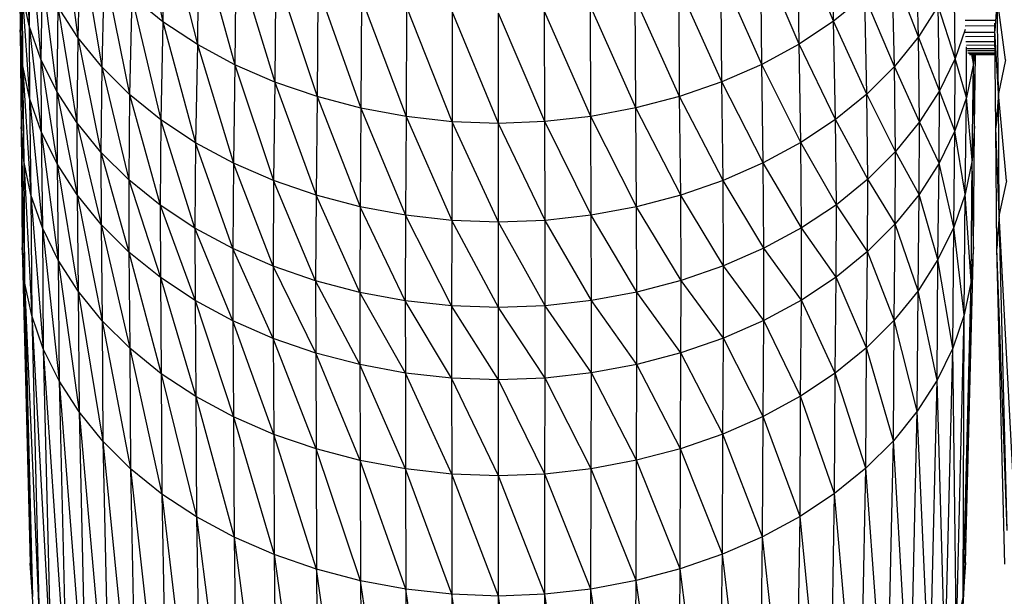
# Paper-space layout '_Top' of a CAD drawing. Header units: millimetres. Extents: x 0 to 1300, y -464 to -1.
# Tile 36 of 47: x 942 to 978, y -238 to -217. Entities that reach past the tile are written whole.
import ezdxf

# ---------------------------------------------------------------- set-up
doc = ezdxf.new("R2010")
doc.units = ezdxf.units.MM

psp = doc.layouts.new('_Top')

# ---------------------------------------------------------------- linework, layer by layer
at = {"color": 7, "linetype": 'Continuous', "lineweight": 25}
for p, q in [((945.991, -211.937), (947.079, -216.877)), ((941.971, -212.674), (942.188, -217.02)), ((943.33, -212.745), (943.968, -217.452)), ((947.127, -212.858), (947.079, -216.877)), ((947.127, -212.858), (948.342, -217.711)), ((971.621, -216.859), (971.574, -212.84)), ((942.231, -213.915), (942.188, -217.02)), ((942.231, -213.915), (942.613, -218.24)), ((944.058, -213.875), (943.968, -217.452)), ((944.058, -213.875), (944.845, -218.531)), ((948.385, -213.689), (948.342, -217.711)), ((948.385, -213.689), (949.713, -218.449)), ((970.361, -217.695), (970.318, -213.673)), ((971.621, -216.859), (970.318, -213.673)), ((974.723, -217.43), (974.634, -213.853)), ((941.838, -214.521), (941.941, -218.432)), ((941.838, -214.521), (941.852, -217.177)), ((949.751, -214.424), (949.713, -218.449)), ((949.751, -214.424), (951.178, -219.087)), ((968.991, -218.436), (968.954, -214.41)), ((970.361, -217.695), (968.954, -214.41)), ((944.93, -214.948), (944.845, -218.531)), ((944.93, -214.948), (945.86, -219.542)), ((951.21, -215.059), (951.178, -219.087)), ((951.21, -215.059), (952.72, -219.618)), ((967.528, -219.075), (967.497, -215.047)), ((968.991, -218.436), (967.497, -215.047)), ((973.849, -218.51), (973.765, -214.927)), ((974.723, -217.43), (973.765, -214.927)), ((942.655, -215.132), (942.613, -218.24)), ((942.655, -215.132), (943.195, -219.426)), ((976.073, -218.217), (976.031, -215.108)), ((942.188, -217.02), (941.927, -215.776)), ((941.927, -215.776), (942.202, -219.674)), ((941.927, -215.776), (941.941, -218.432)), ((952.746, -215.589), (952.72, -219.618)), ((952.746, -215.589), (954.325, -220.04)), ((965.987, -219.609), (965.962, -215.579)), ((967.528, -219.075), (965.962, -215.579)), ((945.939, -215.953), (945.86, -219.542)), ((947.079, -216.877), (945.939, -215.953)), ((945.939, -215.953), (947.007, -220.471)), ((954.345, -216.008), (954.325, -220.04)), ((954.345, -216.008), (955.976, -220.347)), ((964.384, -220.033), (964.365, -216.001)), ((965.987, -219.609), (964.365, -216.001)), ((972.759, -215.933), (971.621, -216.859)), ((972.837, -219.522), (972.759, -215.933)), ((973.849, -218.51), (972.759, -215.933)), ((977.608, -215.96), (977.519, -217.214)), ((977.651, -219.505), (977.608, -215.96)), ((977.911, -218.265), (977.608, -215.96)), ((943.236, -216.315), (943.195, -219.426)), ((943.968, -217.452), (943.236, -216.315)), ((943.236, -216.315), (943.93, -220.566)), ((955.989, -216.314), (955.976, -220.347)), ((957.658, -220.534), (955.989, -216.314)), ((957.665, -216.5), (957.658, -220.534)), ((959.355, -220.596), (957.665, -216.5)), ((961.052, -220.531), (961.046, -216.498)), ((962.734, -220.342), (961.046, -216.498)), ((962.734, -220.342), (962.721, -216.309)), ((964.384, -220.033), (962.721, -216.309)), ((975.453, -216.292), (974.723, -217.43)), ((975.493, -219.403), (975.453, -216.292)), ((976.073, -218.217), (975.453, -216.292)), ((947.079, -216.877), (947.007, -220.471)), ((948.342, -217.711), (947.079, -216.877)), ((947.079, -216.877), (948.277, -221.311)), ((959.355, -220.596), (959.355, -216.562)), ((961.052, -220.531), (959.355, -216.562)), ((971.621, -216.859), (970.361, -217.695)), ((971.693, -220.454), (971.621, -216.859)), ((972.837, -219.522), (971.621, -216.859)), ((976.439, -216.82), (977.526, -216.82)), ((941.941, -218.432), (941.852, -217.177)), ((941.852, -217.177), (941.984, -221.97)), ((941.852, -217.177), (941.895, -220.719)), ((942.613, -218.24), (942.188, -217.02)), ((942.188, -217.02), (942.626, -220.894)), ((942.188, -217.02), (942.202, -219.674)), ((976.439, -217.154), (976.073, -218.217)), ((976.437, -217.251), (977.519, -217.251)), ((977.518, -217.03), (976.439, -217.042)), ((977.519, -217.214), (977.517, -216.93)), ((977.651, -219.505), (977.519, -217.214)), ((977.562, -220.756), (977.519, -217.214)), ((943.968, -217.452), (943.93, -220.566)), ((944.845, -218.531), (943.968, -217.452)), ((943.968, -217.452), (944.809, -221.648)), ((974.723, -217.43), (973.849, -218.51)), ((974.762, -220.544), (974.723, -217.43)), ((975.493, -219.403), (974.723, -217.43)), ((977.521, -217.421), (976.447, -217.432)), ((976.456, -217.601), (977.524, -217.601)), ((948.342, -217.711), (948.277, -221.311)), ((949.713, -218.449), (948.342, -217.711)), ((948.342, -217.711), (949.657, -222.053)), ((970.361, -217.695), (968.991, -218.436)), ((970.425, -221.295), (970.361, -217.695)), ((971.693, -220.454), (970.361, -217.695)), ((976.479, -217.734), (977.525, -217.726)), ((976.48, -219.65), (976.49, -217.794)), ((976.496, -217.859), (977.527, -217.859)), ((977.528, -217.936), (976.517, -217.94)), ((943.195, -219.426), (942.613, -218.24)), ((942.613, -218.24), (943.208, -222.078)), ((942.613, -218.24), (942.626, -220.894)), ((976.073, -218.217), (975.493, -219.403)), ((976.059, -220.87), (976.073, -218.217)), ((976.48, -219.65), (976.073, -218.217)), ((976.537, -218.017), (977.529, -218.017)), ((977.529, -218.043), (976.566, -218.044)), ((976.592, -218.07), (977.529, -218.07)), ((976.737, -218.407), (976.679, -218.07)), ((976.737, -218.407), (976.738, -218.07)), ((976.76, -218.07), (976.737, -218.407)), ((976.779, -220.694), (976.811, -218.07)), ((977.911, -218.265), (977.651, -219.505)), ((942.202, -219.674), (941.941, -218.432)), ((941.941, -218.432), (942.243, -223.21)), ((941.941, -218.432), (941.984, -221.97)), ((944.845, -218.531), (944.809, -221.648)), ((945.86, -219.542), (944.845, -218.531)), ((944.845, -218.531), (945.826, -222.661)), ((949.713, -218.449), (949.657, -222.053)), ((951.178, -219.087), (949.713, -218.449)), ((949.713, -218.449), (951.13, -222.694)), ((968.991, -218.436), (967.528, -219.075)), ((969.048, -222.039), (968.991, -218.436)), ((970.425, -221.295), (968.991, -218.436)), ((973.849, -218.51), (972.837, -219.522)), ((973.886, -221.627), (973.849, -218.51)), ((974.762, -220.544), (973.849, -218.51)), ((976.737, -218.407), (976.48, -219.65)), ((976.694, -221.945), (976.737, -218.407)), ((976.779, -220.694), (976.737, -218.407)), ((951.178, -219.087), (951.13, -222.694)), ((952.72, -219.618), (951.178, -219.087)), ((951.178, -219.087), (952.681, -223.229)), ((967.528, -219.075), (965.987, -219.609)), ((967.576, -222.682), (967.528, -219.075)), ((969.048, -222.039), (967.528, -219.075)), ((975.493, -219.403), (974.762, -220.544)), ((975.48, -222.055), (975.493, -219.403)), ((976.059, -220.87), (975.493, -219.403)), ((942.626, -220.894), (942.202, -219.674)), ((942.202, -219.674), (942.667, -224.426)), ((942.202, -219.674), (942.243, -223.21)), ((943.93, -220.566), (943.195, -219.426)), ((943.195, -219.426), (943.942, -223.217)), ((943.195, -219.426), (943.208, -222.078)), ((945.86, -219.542), (945.826, -222.661)), ((947.007, -220.471), (945.86, -219.542)), ((945.86, -219.542), (946.976, -223.593)), ((952.72, -219.618), (952.681, -223.229)), ((954.325, -220.04), (952.72, -219.618)), ((952.72, -219.618), (954.295, -223.653)), ((965.987, -219.609), (964.384, -220.033)), ((966.026, -223.219), (965.987, -219.609)), ((967.576, -222.682), (965.987, -219.609)), ((972.837, -219.522), (971.693, -220.454)), ((972.871, -222.641), (972.837, -219.522)), ((973.886, -221.627), (972.837, -219.522)), ((976.48, -219.65), (976.059, -220.87)), ((976.438, -223.185), (976.48, -219.65)), ((976.694, -221.945), (976.48, -219.65)), ((977.651, -219.505), (977.562, -220.756)), ((977.945, -222.697), (977.651, -219.505)), ((977.686, -223.934), (977.651, -219.505)), ((954.325, -220.04), (954.295, -223.653)), ((955.976, -220.347), (954.325, -220.04)), ((954.325, -220.04), (955.956, -223.961)), ((964.384, -220.033), (962.734, -220.342)), ((964.413, -223.646), (964.384, -220.033)), ((966.026, -223.219), (964.384, -220.033)), ((947.007, -220.471), (946.976, -223.593)), ((948.277, -221.311), (947.007, -220.471)), ((948.249, -224.434), (947.007, -220.471)), ((955.976, -220.347), (955.956, -223.961)), ((957.658, -220.534), (955.976, -220.347)), ((955.976, -220.347), (957.648, -224.149)), ((962.734, -220.342), (961.052, -220.531)), ((962.754, -223.957), (962.734, -220.342)), ((964.413, -223.646), (962.734, -220.342)), ((971.693, -220.454), (970.425, -221.295)), ((971.724, -223.575), (971.693, -220.454)), ((972.871, -222.641), (971.693, -220.454)), ((941.984, -221.97), (941.895, -220.719)), ((941.895, -220.719), (942.018, -226.395)), ((941.895, -220.719), (941.929, -225.146)), ((944.809, -221.648), (943.93, -220.566)), ((943.93, -220.566), (944.821, -224.298)), ((943.93, -220.566), (943.942, -223.217)), ((957.658, -220.534), (957.648, -224.149)), ((959.355, -220.596), (957.658, -220.534)), ((959.355, -224.212), (957.658, -220.534)), ((961.052, -220.531), (959.355, -220.596)), ((959.355, -224.212), (959.355, -220.596)), ((961.062, -224.147), (959.355, -220.596)), ((961.062, -224.147), (961.052, -220.531)), ((962.754, -223.957), (961.052, -220.531)), ((974.762, -220.544), (973.886, -221.627)), ((974.749, -223.195), (974.762, -220.544)), ((975.48, -222.055), (974.762, -220.544)), ((976.779, -220.694), (976.694, -221.945)), ((976.745, -225.121), (976.779, -220.694)), ((977.686, -223.934), (977.562, -220.756)), ((977.597, -225.183), (977.562, -220.756)), ((943.208, -222.078), (942.626, -220.894)), ((942.626, -220.894), (943.248, -225.608)), ((942.626, -220.894), (942.667, -224.426)), ((976.059, -220.87), (975.48, -222.055)), ((976.018, -224.402), (976.059, -220.87)), ((976.438, -223.185), (976.059, -220.87)), ((948.277, -221.311), (948.249, -224.434)), ((949.657, -222.053), (948.277, -221.311)), ((949.632, -225.179), (948.277, -221.311)), ((970.425, -221.295), (969.048, -222.039)), ((970.453, -224.418), (970.425, -221.295)), ((971.724, -223.575), (970.425, -221.295)), ((945.826, -222.661), (944.809, -221.648)), ((944.809, -221.648), (945.837, -225.31)), ((944.809, -221.648), (944.821, -224.298)), ((973.886, -221.627), (972.871, -222.641)), ((973.874, -224.278), (973.886, -221.627)), ((974.749, -223.195), (973.886, -221.627)), ((976.694, -221.945), (976.438, -223.185)), ((976.659, -226.37), (976.694, -221.945)), ((976.745, -225.121), (976.694, -221.945)), ((942.243, -223.21), (941.984, -221.97)), ((941.984, -221.97), (942.277, -227.632)), ((941.984, -221.97), (942.018, -226.395)), ((943.942, -223.217), (943.208, -222.078)), ((943.208, -222.078), (943.98, -226.744)), ((943.208, -222.078), (943.248, -225.608)), ((949.657, -222.053), (949.632, -225.179)), ((951.13, -222.694), (949.657, -222.053)), ((951.109, -225.821), (949.657, -222.053)), ((969.048, -222.039), (967.576, -222.682)), ((969.072, -225.165), (969.048, -222.039)), ((970.453, -224.418), (969.048, -222.039)), ((975.48, -222.055), (974.749, -223.195)), ((975.44, -225.585), (975.48, -222.055)), ((976.018, -224.402), (975.48, -222.055)), ((946.976, -223.593), (945.826, -222.661)), ((945.826, -222.661), (946.986, -226.242)), ((945.826, -222.661), (945.837, -225.31)), ((972.871, -222.641), (971.724, -223.575)), ((972.86, -225.291), (972.871, -222.641)), ((973.874, -224.278), (972.871, -222.641)), ((951.13, -222.694), (951.109, -225.821)), ((952.681, -223.229), (951.13, -222.694)), ((952.665, -226.358), (951.13, -222.694)), ((967.576, -222.682), (966.026, -223.219)), ((967.597, -225.81), (967.576, -222.682)), ((969.072, -225.165), (967.576, -222.682)), ((977.945, -222.697), (977.686, -223.934)), ((942.667, -224.426), (942.243, -223.21)), ((942.243, -223.21), (942.7, -228.846)), ((942.243, -223.21), (942.277, -227.632)), ((944.821, -224.298), (943.942, -223.217)), ((943.942, -223.217), (944.856, -227.822)), ((943.942, -223.217), (943.98, -226.744)), ((952.681, -223.229), (952.665, -226.358)), ((954.295, -223.653), (952.681, -223.229)), ((954.283, -226.783), (952.681, -223.229)), ((966.026, -223.219), (964.413, -223.646)), ((966.043, -226.348), (966.026, -223.219)), ((967.597, -225.81), (966.026, -223.219)), ((974.749, -223.195), (973.874, -224.278)), ((974.711, -226.722), (974.749, -223.195)), ((975.44, -225.585), (974.749, -223.195)), ((976.438, -223.185), (976.018, -224.402)), ((976.404, -227.607), (976.438, -223.185)), ((976.659, -226.37), (976.438, -223.185)), ((948.249, -224.434), (946.976, -223.593)), ((946.976, -223.593), (948.258, -227.082)), ((946.976, -223.593), (946.986, -226.242)), ((954.295, -223.653), (954.283, -226.783)), ((955.956, -223.961), (954.295, -223.653)), ((955.947, -227.092), (954.295, -223.653)), ((964.413, -223.646), (962.754, -223.957)), ((964.426, -226.775), (964.413, -223.646)), ((966.043, -226.348), (964.413, -223.646)), ((971.724, -223.575), (970.453, -224.418)), ((971.714, -226.224), (971.724, -223.575)), ((972.86, -225.291), (971.724, -223.575)), ((955.956, -223.961), (955.947, -227.092)), ((957.648, -224.149), (955.956, -223.961)), ((957.644, -227.28), (955.956, -223.961)), ((962.754, -223.957), (961.062, -224.147)), ((962.762, -227.087), (962.754, -223.957)), ((964.426, -226.775), (962.754, -223.957)), ((977.686, -223.934), (977.597, -225.183)), ((978.232, -234.289), (977.686, -223.934)), ((977.977, -235.505), (977.686, -223.934)), ((943.248, -225.608), (942.667, -224.426)), ((942.667, -224.426), (943.279, -230.025)), ((942.667, -224.426), (942.7, -228.846)), ((945.837, -225.31), (944.821, -224.298)), ((944.821, -224.298), (945.87, -228.832)), ((944.821, -224.298), (944.856, -227.822)), ((949.632, -225.179), (948.249, -224.434)), ((949.64, -227.826), (948.249, -224.434)), ((948.249, -224.434), (948.258, -227.082)), ((957.648, -224.149), (957.644, -227.28)), ((959.355, -224.212), (957.648, -224.149)), ((959.355, -227.343), (957.648, -224.149)), ((961.062, -224.147), (959.355, -224.212)), ((959.355, -227.343), (959.355, -224.212)), ((961.066, -227.278), (959.355, -224.212)), ((961.066, -227.278), (961.062, -224.147)), ((962.762, -227.087), (961.062, -224.147)), ((970.453, -224.418), (969.072, -225.165)), ((970.444, -227.067), (970.453, -224.418)), ((971.714, -226.224), (970.453, -224.418)), ((973.874, -224.278), (972.86, -225.291)), ((973.838, -227.802), (973.874, -224.278)), ((974.711, -226.722), (973.874, -224.278)), ((976.018, -224.402), (975.44, -225.585)), ((975.984, -228.822), (976.018, -224.402)), ((976.404, -227.607), (976.018, -224.402)), ((942.018, -226.395), (941.929, -225.146)), ((941.929, -225.146), (942.308, -237.924)), ((941.929, -225.146), (942.221, -236.696)), ((951.109, -225.821), (949.632, -225.179)), ((951.116, -228.468), (949.632, -225.179)), ((949.632, -225.179), (949.64, -227.826)), ((969.072, -225.165), (967.597, -225.81)), ((969.064, -227.812), (969.072, -225.165)), ((970.444, -227.067), (969.072, -225.165)), ((976.452, -236.671), (976.745, -225.121)), ((976.745, -225.121), (976.659, -226.37)), ((977.977, -235.505), (977.597, -225.183)), ((977.889, -236.732), (977.597, -225.183)), ((946.986, -226.242), (945.837, -225.31)), ((945.837, -225.31), (947.016, -229.761)), ((945.837, -225.31), (945.87, -228.832)), ((972.86, -225.291), (971.714, -226.224)), ((972.826, -228.813), (972.86, -225.291)), ((973.838, -227.802), (972.86, -225.291)), ((943.98, -226.744), (943.248, -225.608)), ((943.248, -225.608), (944.01, -231.159)), ((943.248, -225.608), (943.279, -230.025)), ((952.665, -226.358), (951.109, -225.821)), ((952.67, -229.004), (951.109, -225.821)), ((951.109, -225.821), (951.116, -228.468)), ((967.597, -225.81), (966.043, -226.348)), ((967.59, -228.456), (967.597, -225.81)), ((969.064, -227.812), (967.597, -225.81)), ((975.44, -225.585), (974.711, -226.722)), ((975.408, -230.002), (975.44, -225.585)), ((975.984, -228.822), (975.44, -225.585)), ((948.258, -227.082), (946.986, -226.242)), ((946.986, -226.242), (948.285, -230.6)), ((946.986, -226.242), (947.016, -229.761)), ((971.714, -226.224), (970.444, -227.067)), ((971.683, -229.744), (971.714, -226.224)), ((972.826, -228.813), (971.714, -226.224)), ((942.277, -227.632), (942.018, -226.395)), ((942.018, -226.395), (942.563, -239.14)), ((942.018, -226.395), (942.308, -237.924)), ((954.283, -226.783), (952.665, -226.358)), ((954.287, -229.429), (952.665, -226.358)), ((952.665, -226.358), (952.67, -229.004)), ((966.043, -226.348), (964.426, -226.775)), ((966.037, -228.995), (966.043, -226.348)), ((967.59, -228.456), (966.043, -226.348)), ((976.368, -237.899), (976.659, -226.37)), ((976.659, -226.37), (976.404, -227.607)), ((976.452, -236.671), (976.659, -226.37)), ((944.856, -227.822), (943.98, -226.744)), ((943.98, -226.744), (944.884, -232.235)), ((943.98, -226.744), (944.01, -231.159)), ((955.947, -227.092), (954.283, -226.783)), ((955.95, -229.738), (954.283, -226.783)), ((954.283, -226.783), (954.287, -229.429)), ((964.426, -226.775), (962.762, -227.087)), ((964.422, -229.422), (964.426, -226.775)), ((966.037, -228.995), (964.426, -226.775)), ((974.711, -226.722), (973.838, -227.802)), ((974.681, -231.137), (974.711, -226.722)), ((975.408, -230.002), (974.711, -226.722)), ((949.64, -227.826), (948.258, -227.082)), ((948.258, -227.082), (949.664, -231.342)), ((948.258, -227.082), (948.285, -230.6)), ((957.644, -227.28), (955.947, -227.092)), ((957.645, -229.926), (955.947, -227.092)), ((955.947, -227.092), (955.95, -229.738)), ((959.355, -227.343), (957.644, -227.28)), ((959.355, -229.989), (957.644, -227.28)), ((957.644, -227.28), (957.645, -229.926)), ((961.066, -227.278), (959.355, -227.343)), ((959.355, -229.989), (959.355, -227.343)), ((961.065, -229.924), (959.355, -227.343)), ((961.065, -229.924), (961.066, -227.278)), ((962.762, -227.087), (961.066, -227.278)), ((962.759, -229.733), (961.066, -227.278)), ((962.759, -229.733), (962.762, -227.087)), ((964.422, -229.422), (962.762, -227.087)), ((970.444, -227.067), (969.064, -227.812)), ((970.416, -230.584), (970.444, -227.067)), ((971.683, -229.744), (970.444, -227.067)), ((942.7, -228.846), (942.277, -227.632)), ((942.277, -227.632), (942.978, -240.334)), ((942.277, -227.632), (942.563, -239.14)), ((976.404, -227.607), (975.984, -228.822)), ((976.117, -239.115), (976.404, -227.607)), ((976.368, -237.899), (976.404, -227.607)), ((945.87, -228.832), (944.856, -227.822)), ((944.856, -227.822), (945.897, -233.243)), ((944.856, -227.822), (944.884, -232.235)), ((951.116, -228.468), (949.64, -227.826)), ((951.136, -231.982), (949.64, -227.826)), ((949.64, -227.826), (949.664, -231.342)), ((969.064, -227.812), (967.59, -228.456)), ((969.04, -231.328), (969.064, -227.812)), ((970.416, -230.584), (969.064, -227.812)), ((973.838, -227.802), (972.826, -228.813)), ((973.809, -232.215), (973.838, -227.802)), ((974.681, -231.137), (973.838, -227.802)), ((952.67, -229.004), (951.116, -228.468)), ((952.686, -232.517), (951.116, -228.468)), ((951.116, -228.468), (951.136, -231.982)), ((967.59, -228.456), (966.037, -228.995)), ((967.569, -231.97), (967.59, -228.456)), ((969.04, -231.328), (967.59, -228.456)), ((943.279, -230.025), (942.7, -228.846)), ((942.7, -228.846), (943.549, -241.493)), ((942.7, -228.846), (942.978, -240.334)), ((947.016, -229.761), (945.87, -228.832)), ((945.87, -228.832), (947.04, -234.17)), ((945.87, -228.832), (945.897, -233.243)), ((954.287, -229.429), (952.67, -229.004)), ((954.299, -232.94), (952.67, -229.004)), ((952.67, -229.004), (952.686, -232.517)), ((966.037, -228.995), (964.422, -229.422)), ((966.021, -232.507), (966.037, -228.995)), ((967.569, -231.97), (966.037, -228.995)), ((972.826, -228.813), (971.683, -229.744)), ((972.799, -233.224), (972.826, -228.813)), ((973.809, -232.215), (972.826, -228.813)), ((975.984, -228.822), (975.408, -230.002)), ((975.705, -240.309), (975.984, -228.822)), ((976.117, -239.115), (975.984, -228.822)), ((955.95, -229.738), (954.287, -229.429)), ((955.958, -233.249), (954.287, -229.429)), ((954.287, -229.429), (954.299, -232.94)), ((964.422, -229.422), (962.759, -229.733)), ((964.409, -232.933), (964.422, -229.422)), ((966.021, -232.507), (964.422, -229.422)), ((948.285, -230.6), (947.016, -229.761)), ((947.016, -229.761), (948.307, -235.007)), ((947.016, -229.761), (947.04, -234.17)), ((957.645, -229.926), (955.95, -229.738)), ((957.649, -233.436), (955.95, -229.738)), ((955.95, -229.738), (955.958, -233.249)), ((962.759, -229.733), (961.065, -229.924)), ((962.75, -233.244), (962.759, -229.733)), ((964.409, -232.933), (962.759, -229.733)), ((971.683, -229.744), (970.416, -230.584)), ((971.659, -234.153), (971.683, -229.744)), ((972.799, -233.224), (971.683, -229.744)), ((944.01, -231.159), (943.279, -230.025)), ((943.279, -230.025), (944.267, -242.608)), ((943.279, -230.025), (943.549, -241.493)), ((959.355, -229.989), (957.645, -229.926)), ((959.355, -233.499), (957.645, -229.926)), ((957.645, -229.926), (957.649, -233.436)), ((961.065, -229.924), (959.355, -229.989)), ((959.355, -233.499), (959.355, -229.989)), ((961.06, -233.434), (959.355, -229.989)), ((961.06, -233.434), (961.065, -229.924)), ((962.75, -233.244), (961.065, -229.924)), ((975.408, -230.002), (974.681, -231.137)), ((975.138, -241.47), (975.408, -230.002)), ((975.705, -240.309), (975.408, -230.002)), ((970.416, -230.584), (969.04, -231.328)), ((970.394, -234.991), (970.416, -230.584)), ((971.659, -234.153), (970.416, -230.584)), ((949.664, -231.342), (948.285, -230.6)), ((948.285, -230.6), (949.683, -235.748)), ((948.285, -230.6), (948.307, -235.007)), ((944.884, -232.235), (944.01, -231.159)), ((944.01, -231.159), (945.127, -243.666)), ((944.01, -231.159), (944.267, -242.608)), ((974.681, -231.137), (973.809, -232.215)), ((974.423, -242.586), (974.681, -231.137)), ((975.138, -241.47), (974.681, -231.137)), ((951.136, -231.982), (949.664, -231.342)), ((949.664, -231.342), (951.152, -236.387)), ((949.664, -231.342), (949.683, -235.748)), ((969.04, -231.328), (967.569, -231.97)), ((969.02, -235.734), (969.04, -231.328)), ((970.394, -234.991), (969.04, -231.328)), ((952.686, -232.517), (951.136, -231.982)), ((952.699, -236.92), (951.136, -231.982)), ((951.136, -231.982), (951.152, -236.387)), ((967.569, -231.97), (966.021, -232.507)), ((967.553, -236.375), (967.569, -231.97)), ((969.02, -235.734), (967.569, -231.97)), ((945.897, -233.243), (944.884, -232.235)), ((944.884, -232.235), (946.122, -244.657)), ((944.884, -232.235), (945.127, -243.666)), ((973.809, -232.215), (972.799, -233.224)), ((973.566, -243.645), (973.809, -232.215)), ((974.423, -242.586), (973.809, -232.215)), ((954.299, -232.94), (952.686, -232.517)), ((954.309, -237.343), (952.686, -232.517)), ((952.686, -232.517), (952.699, -236.92)), ((966.021, -232.507), (964.409, -232.933)), ((966.007, -236.911), (966.021, -232.507)), ((967.553, -236.375), (966.021, -232.507)), ((955.958, -233.249), (954.299, -232.94)), ((955.965, -237.651), (954.299, -232.94)), ((954.299, -232.94), (954.309, -237.343)), ((964.409, -232.933), (962.75, -233.244)), ((964.399, -237.336), (964.409, -232.933)), ((966.007, -236.911), (964.409, -232.933)), ((947.04, -234.17), (945.897, -233.243)), ((945.897, -233.243), (947.246, -245.569)), ((945.897, -233.243), (946.122, -244.657)), ((957.649, -233.436), (955.958, -233.249)), ((957.652, -237.838), (955.958, -233.249)), ((955.958, -233.249), (955.965, -237.651)), ((959.355, -233.499), (957.649, -233.436)), ((959.354, -237.901), (957.649, -233.436)), ((957.649, -233.436), (957.652, -237.838)), ((961.06, -233.434), (959.355, -233.499)), ((961.057, -237.836), (961.06, -233.434)), ((962.75, -233.244), (961.06, -233.434)), ((962.744, -237.646), (961.06, -233.434)), ((962.744, -237.646), (962.75, -233.244)), ((964.399, -237.336), (962.75, -233.244)), ((972.799, -233.224), (971.659, -234.153)), ((972.573, -244.637), (972.799, -233.224)), ((973.566, -243.645), (972.799, -233.224)), ((959.354, -237.901), (959.355, -233.499)), ((961.057, -237.836), (959.355, -233.499)), ((948.307, -235.007), (947.04, -234.17)), ((947.04, -234.17), (948.492, -246.391)), ((947.04, -234.17), (947.246, -245.569)), ((971.659, -234.153), (970.394, -234.991)), ((971.451, -245.551), (971.659, -234.153)), ((972.573, -244.637), (971.659, -234.153)), ((949.683, -235.748), (948.307, -235.007)), ((948.307, -235.007), (949.844, -247.119)), ((948.307, -235.007), (948.492, -246.391)), ((970.394, -234.991), (969.02, -235.734)), ((970.208, -246.375), (970.394, -234.991)), ((971.451, -245.551), (970.394, -234.991)), ((951.152, -236.387), (949.683, -235.748)), ((949.683, -235.748), (951.289, -247.748)), ((949.683, -235.748), (949.844, -247.119)), ((969.02, -235.734), (967.553, -236.375)), ((968.858, -247.105), (969.02, -235.734)), ((970.208, -246.375), (969.02, -235.734)), ((942.308, -237.924), (942.221, -236.696)), ((942.221, -236.696), (943.2, -253.506)), ((942.221, -236.696), (943.117, -252.343)), ((952.699, -236.92), (951.152, -236.387)), ((951.152, -236.387), (952.81, -248.272)), ((951.152, -236.387), (951.289, -247.748)), ((967.553, -236.375), (966.007, -236.911)), ((967.415, -247.736), (967.553, -236.375)), ((968.858, -247.105), (967.553, -236.375)), ((975.554, -252.317), (976.452, -236.671)), ((976.452, -236.671), (976.368, -237.899)), ((954.309, -237.343), (952.699, -236.92)), ((954.393, -248.688), (952.699, -236.92)), ((952.699, -236.92), (952.81, -248.272)), ((966.007, -236.911), (964.399, -237.336)), ((965.895, -248.263), (966.007, -236.911)), ((967.415, -247.736), (966.007, -236.911)), ((955.965, -237.651), (954.309, -237.343)), ((956.021, -248.991), (954.309, -237.343)), ((954.309, -237.343), (954.393, -248.688)), ((964.399, -237.336), (962.744, -237.646)), ((964.314, -248.681), (964.399, -237.336)), ((965.895, -248.263), (964.399, -237.336)), ((957.652, -237.838), (955.965, -237.651)), ((957.68, -249.175), (955.965, -237.651)), ((955.965, -237.651), (956.021, -248.991)), ((962.744, -237.646), (961.057, -237.836)), ((962.686, -248.986), (962.744, -237.646)), ((964.314, -248.681), (962.744, -237.646)), ((959.354, -237.901), (957.652, -237.838)), ((959.354, -249.236), (957.652, -237.838)), ((957.652, -237.838), (957.68, -249.175)), ((961.057, -237.836), (959.354, -237.901)), ((961.028, -249.172), (959.354, -237.901)), ((959.354, -249.236), (959.354, -237.901)), ((961.028, -249.172), (961.057, -237.836)), ((962.686, -248.986), (961.057, -237.836)), ((975.475, -253.48), (976.368, -237.899)), ((975.554, -252.317), (976.368, -237.899)), ((976.368, -237.899), (976.117, -239.115))]:
    psp.add_line(p, q, dxfattribs=at)

doc.saveas('drawing.dxf')
